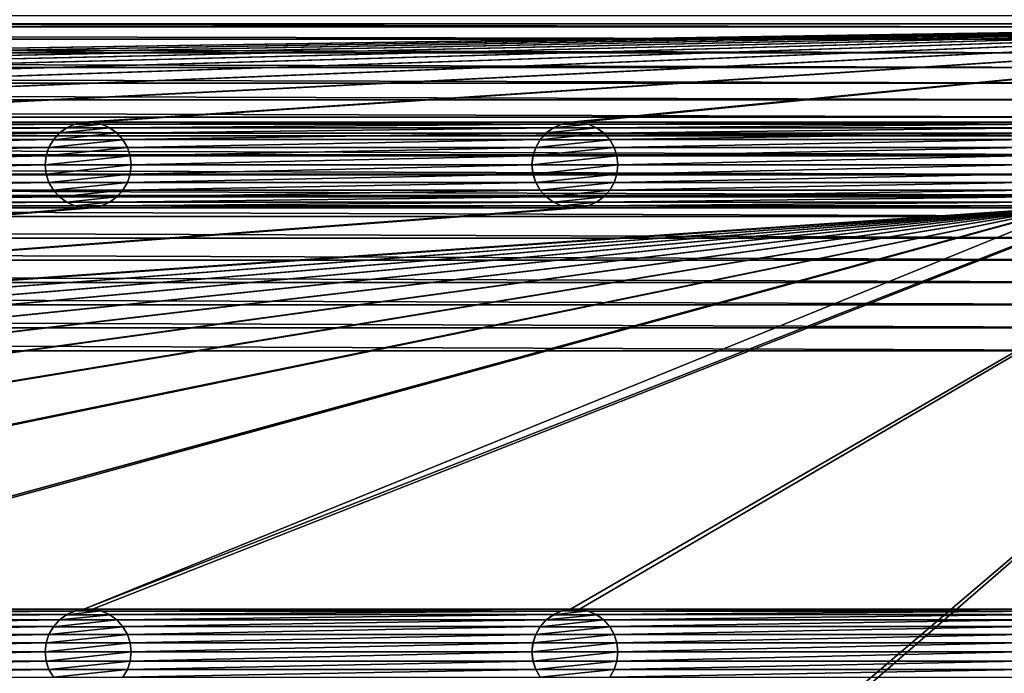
# Model space of a CAD drawing. Header units: metres. Extents: x -200 to 200, y -200 to 200.
# Tile 86 of 88: x 109 to 166, y 140 to 178. Entities that reach past the tile are written whole.
import ezdxf

# ---------------------------------------------------------------- set-up
doc = ezdxf.new("R2010")
doc.units = ezdxf.units.M
doc.layers.add('solid_P34200', color=7, linetype='CONTINUOUS')

msp = doc.modelspace()

# ---------------------------------------------------------------- linework, layer by layer
at = {"layer": 'solid_P34200'}
for points in [[(199.836639, 180.666519, 5), (-199.836639, 180.666519, 5), (-200, 178, 5)], [(200, 178, 5), (199.836639, 180.666519, 5), (-200, 178, 5)], [(-170.379456, 177.826935), (-169.220428, 178.481461), (170.379456, 177.826935)], [(-169.220428, 178.481461), (169.220428, 178.481461), (170.379456, 177.826935)], [(-170.058914, 172.285706, 5), (200, 178, 5), (-200, 178, 5)], [(-171.499695, 177.102936), (-170.379456, 177.826935), (171.499695, 177.102936)], [(-170.379456, 177.826935), (170.379456, 177.826935), (171.499695, 177.102936)], [(-170.058914, 172.285706, 5), (-169.541077, 172.285706, 5), (200, 178, 5)], [(-141.758926, 172.285706, 5), (200, 178, 5), (-169.541077, 172.285706, 5)], [(-141.758926, 172.285706, 5), (-141.241074, 172.285706, 5), (200, 178, 5)], [(-113.458923, 172.285706, 5), (200, 178, 5), (-141.241074, 172.285706, 5)], [(-113.458923, 172.285706, 5), (-112.941078, 172.285706, 5), (200, 178, 5)], [(-85.15892, 172.285706, 5), (200, 178, 5), (-112.941078, 172.285706, 5)], [(-85.15892, 172.285706, 5), (-84.641083, 172.285706, 5), (200, 178, 5)], [(-56.858921, 172.285706, 5), (200, 178, 5), (-84.641083, 172.285706, 5)], [(-56.858921, 172.285706, 5), (-56.34108, 172.285706, 5), (200, 178, 5)], [(-28.55892, 172.285706, 5), (200, 178, 5), (-56.34108, 172.285706, 5)], [(-28.55892, 172.285706, 5), (-28.04108, 172.285706, 5), (200, 178, 5)], [(-0.25892, 172.285706, 5), (200, 178, 5), (-28.04108, 172.285706, 5)], [(-0.25892, 172.285706, 5), (0.25892, 172.285706, 5), (200, 178, 5)], [(28.04108, 172.285706, 5), (200, 178, 5), (0.25892, 172.285706, 5)], [(28.04108, 172.285706, 5), (28.55892, 172.285706, 5), (200, 178, 5)], [(28.55892, 172.285706, 5), (56.34108, 172.285706, 5), (200, 178, 5)], [(56.34108, 172.285706, 5), (56.858921, 172.285706, 5), (200, 178, 5)], [(56.858921, 172.285706, 5), (84.641083, 172.285706, 5), (200, 178, 5)], [(84.641083, 172.285706, 5), (85.15892, 172.285706, 5), (200, 178, 5)], [(85.15892, 172.285706, 5), (112.941078, 172.285706, 5), (200, 178, 5)], [(112.941078, 143.985718, 5), (200, 178, 5), (170.574692, 167.423645, 5)], [(112.941078, 172.285706, 5), (113.458923, 172.285706, 5), (200, 178, 5)], [(112.941078, 143.985718, 5), (113.458923, 143.985718, 5), (200, 178, 5)], [(113.458923, 172.285706, 5), (141.241074, 172.285706, 5), (200, 178, 5)], [(113.458923, 143.985718, 5), (141.241074, 143.985718, 5), (200, 178, 5)], [(141.241074, 172.285706, 5), (141.758926, 172.285706, 5), (200, 178, 5)], [(141.241074, 143.985718, 5), (141.758926, 143.985718, 5), (200, 178, 5)], [(141.758926, 172.285706, 5), (169.541077, 172.285706, 5), (200, 178, 5)], [(141.758926, 143.985718, 5), (169.541077, 143.985718, 5), (200, 178, 5)], [(-172.568909, 176.317139), (-171.499695, 177.102936), (172.568909, 176.317139)], [(-171.499695, 177.102936), (171.499695, 177.102936), (172.568909, 176.317139)], [(-173.585297, 175.469376), (-172.568909, 176.317139), (173.585297, 175.469376)], [(-172.568909, 176.317139), (172.568909, 176.317139), (173.585297, 175.469376)], [(-174.555435, 174.555435), (-173.585297, 175.469376), (174.555435, 174.555435)], [(-173.585297, 175.469376), (173.585297, 175.469376), (174.555435, 174.555435)], [(-175.469376, 173.585297), (-174.555435, 174.555435), (175.469376, 173.585297)], [(-174.555435, 174.555435), (174.555435, 174.555435), (175.469376, 173.585297)], [(-176.317139, 172.568909), (-175.469376, 173.585297), (176.317139, 172.568909)], [(-175.469376, 173.585297), (175.469376, 173.585297), (176.317139, 172.568909)], [(-177.102936, 171.499695), (-176.317139, 172.568909), (177.102936, 171.499695)], [(-176.317139, 172.568909), (176.317139, 172.568909), (177.102936, 171.499695)], [(85.15892, 172.285706, 5), (85.67469, 172.176346, 5), (112.941078, 172.285706, 5)], [(85.67469, 172.176346, 5), (112.425308, 172.176346, 5), (112.941078, 172.285706, 5)], [(85.67469, 172.176346, 5), (86.14782, 171.965073, 5), (112.425308, 172.176346, 5)], [(86.14782, 171.965073, 5), (111.952179, 171.965073, 5), (112.425308, 172.176346, 5)], [(86.14782, 171.965073, 5), (86.574226, 171.656204, 5), (111.952179, 171.965073, 5)], [(86.574226, 171.656204, 5), (111.525772, 171.656204, 5), (111.952179, 171.965073, 5)], [(111.948463, 171.962051, 7.5), (111.952179, 171.965073, 5), (111.525772, 171.656204, 5)], [(111.529884, 171.659637, 7.5), (111.948463, 171.962051, 7.5), (111.525772, 171.656204, 5)], [(111.529884, 171.659637, 7.5), (114.870117, 171.659637, 7.5), (114.45153, 171.962051, 7.5)], [(111.529884, 171.659637, 7.5), (114.45153, 171.962051, 7.5), (111.948463, 171.962051, 7.5)], [(111.948463, 171.962051, 7.5), (112.431221, 172.177856, 7.5), (111.952179, 171.965073, 5)], [(111.948463, 171.962051, 7.5), (114.45153, 171.962051, 7.5), (113.968781, 172.177856, 7.5)], [(111.948463, 171.962051, 7.5), (113.968781, 172.177856, 7.5), (112.431221, 172.177856, 7.5)], [(112.431221, 172.177856, 7.5), (112.425308, 172.176346, 5), (111.952179, 171.965073, 5)], [(112.935364, 172.284515, 7.5), (112.941078, 172.285706, 5), (112.425308, 172.176346, 5)], [(112.431221, 172.177856, 7.5), (112.935364, 172.284515, 7.5), (112.425308, 172.176346, 5)], [(112.431221, 172.177856, 7.5), (113.968781, 172.177856, 7.5), (113.464638, 172.284515, 7.5)], [(112.431221, 172.177856, 7.5), (113.464638, 172.284515, 7.5), (112.935364, 172.284515, 7.5)], [(112.935364, 172.284515, 7.5), (113.464638, 172.284515, 7.5), (112.941078, 172.285706, 5)], [(113.464638, 172.284515, 7.5), (113.458923, 172.285706, 5), (112.941078, 172.285706, 5)], [(113.458923, 172.285706, 5), (113.974686, 172.176346, 5), (141.241074, 172.285706, 5)], [(113.968781, 172.177856, 7.5), (113.974686, 172.176346, 5), (113.458923, 172.285706, 5)], [(113.464638, 172.284515, 7.5), (113.968781, 172.177856, 7.5), (113.458923, 172.285706, 5)], [(113.968781, 172.177856, 7.5), (114.45153, 171.962051, 7.5), (113.974686, 172.176346, 5)], [(113.974686, 172.176346, 5), (140.725311, 172.176346, 5), (141.241074, 172.285706, 5)], [(113.974686, 172.176346, 5), (114.447815, 171.965073, 5), (140.725311, 172.176346, 5)], [(114.45153, 171.962051, 7.5), (114.447815, 171.965073, 5), (113.974686, 172.176346, 5)], [(114.447815, 171.965073, 5), (140.252182, 171.965073, 5), (140.725311, 172.176346, 5)], [(114.447815, 171.965073, 5), (114.874222, 171.656204, 5), (140.252182, 171.965073, 5)], [(114.870117, 171.659637, 7.5), (114.874222, 171.656204, 5), (114.447815, 171.965073, 5)], [(114.45153, 171.962051, 7.5), (114.870117, 171.659637, 7.5), (114.447815, 171.965073, 5)], [(114.874222, 171.656204, 5), (139.825775, 171.656204, 5), (140.252182, 171.965073, 5)], [(140.248474, 171.962051, 7.5), (140.252182, 171.965073, 5), (139.825775, 171.656204, 5)], [(139.82988, 171.659637, 7.5), (140.248474, 171.962051, 7.5), (139.825775, 171.656204, 5)], [(139.82988, 171.659637, 7.5), (143.17012, 171.659637, 7.5), (142.751526, 171.962051, 7.5)], [(139.82988, 171.659637, 7.5), (142.751526, 171.962051, 7.5), (140.248474, 171.962051, 7.5)], [(140.248474, 171.962051, 7.5), (140.731216, 172.177856, 7.5), (140.252182, 171.965073, 5)], [(140.248474, 171.962051, 7.5), (142.751526, 171.962051, 7.5), (142.268784, 172.177856, 7.5)], [(140.248474, 171.962051, 7.5), (142.268784, 172.177856, 7.5), (140.731216, 172.177856, 7.5)], [(140.731216, 172.177856, 7.5), (140.725311, 172.176346, 5), (140.252182, 171.965073, 5)], [(141.235367, 172.284515, 7.5), (141.241074, 172.285706, 5), (140.725311, 172.176346, 5)], [(140.731216, 172.177856, 7.5), (141.235367, 172.284515, 7.5), (140.725311, 172.176346, 5)], [(140.731216, 172.177856, 7.5), (142.268784, 172.177856, 7.5), (141.764633, 172.284515, 7.5)], [(140.731216, 172.177856, 7.5), (141.764633, 172.284515, 7.5), (141.235367, 172.284515, 7.5)], [(141.235367, 172.284515, 7.5), (141.764633, 172.284515, 7.5), (141.241074, 172.285706, 5)], [(141.764633, 172.284515, 7.5), (141.758926, 172.285706, 5), (141.241074, 172.285706, 5)], [(141.758926, 172.285706, 5), (142.274689, 172.176346, 5), (169.541077, 172.285706, 5)], [(142.268784, 172.177856, 7.5), (142.274689, 172.176346, 5), (141.758926, 172.285706, 5)], [(141.764633, 172.284515, 7.5), (142.268784, 172.177856, 7.5), (141.758926, 172.285706, 5)], [(142.268784, 172.177856, 7.5), (142.751526, 171.962051, 7.5), (142.274689, 172.176346, 5)], [(142.274689, 172.176346, 5), (169.025314, 172.176346, 5), (169.541077, 172.285706, 5)], [(142.274689, 172.176346, 5), (142.747818, 171.965073, 5), (169.025314, 172.176346, 5)], [(142.751526, 171.962051, 7.5), (142.747818, 171.965073, 5), (142.274689, 172.176346, 5)], [(142.747818, 171.965073, 5), (168.552185, 171.965073, 5), (169.025314, 172.176346, 5)], [(142.747818, 171.965073, 5), (143.174225, 171.656204, 5), (168.552185, 171.965073, 5)], [(143.17012, 171.659637, 7.5), (143.174225, 171.656204, 5), (142.747818, 171.965073, 5)], [(142.751526, 171.962051, 7.5), (143.17012, 171.659637, 7.5), (142.747818, 171.965073, 5)], [(143.174225, 171.656204, 5), (168.125778, 171.656204, 5), (168.552185, 171.965073, 5)], [(-177.826935, 170.379456), (-177.102936, 171.499695), (177.826935, 170.379456)], [(-177.102936, 171.499695), (177.102936, 171.499695), (177.826935, 170.379456)], [(86.574226, 171.656204, 5), (86.920792, 171.269714, 5), (111.525772, 171.656204, 5)], [(86.920792, 171.269714, 5), (111.179207, 171.269714, 5), (111.525772, 171.656204, 5)], [(86.920792, 171.269714, 5), (87.184341, 170.815567, 5), (111.179207, 171.269714, 5)], [(87.184341, 170.815567, 5), (110.915665, 170.815567, 5), (111.179207, 171.269714, 5)], [(111.178116, 171.266708, 7.5), (111.179207, 171.269714, 5), (110.915665, 170.815567, 5)], [(110.917191, 170.819077, 7.5), (111.178116, 171.266708, 7.5), (110.915665, 170.815567, 5)], [(110.917191, 170.819077, 7.5), (115.482803, 170.819077, 7.5), (115.221886, 171.266708, 7.5)], [(110.917191, 170.819077, 7.5), (115.221886, 171.266708, 7.5), (111.178116, 171.266708, 7.5)], [(111.178116, 171.266708, 7.5), (111.529884, 171.659637, 7.5), (111.179207, 171.269714, 5)], [(111.178116, 171.266708, 7.5), (115.221886, 171.266708, 7.5), (114.870117, 171.659637, 7.5)], [(111.178116, 171.266708, 7.5), (114.870117, 171.659637, 7.5), (111.529884, 171.659637, 7.5)], [(111.529884, 171.659637, 7.5), (111.525772, 171.656204, 5), (111.179207, 171.269714, 5)], [(114.870117, 171.659637, 7.5), (115.221886, 171.266708, 7.5), (114.874222, 171.656204, 5)], [(114.874222, 171.656204, 5), (115.220795, 171.269714, 5), (139.825775, 171.656204, 5)], [(115.221886, 171.266708, 7.5), (115.220795, 171.269714, 5), (114.874222, 171.656204, 5)], [(115.220795, 171.269714, 5), (139.479202, 171.269714, 5), (139.825775, 171.656204, 5)], [(115.220795, 171.269714, 5), (115.484337, 170.815567, 5), (139.479202, 171.269714, 5)], [(115.482803, 170.819077, 7.5), (115.484337, 170.815567, 5), (115.220795, 171.269714, 5)], [(115.221886, 171.266708, 7.5), (115.482803, 170.819077, 7.5), (115.220795, 171.269714, 5)], [(115.484337, 170.815567, 5), (139.215668, 170.815567, 5), (139.479202, 171.269714, 5)], [(139.478119, 171.266708, 7.5), (139.479202, 171.269714, 5), (139.215668, 170.815567, 5)], [(139.217194, 170.819077, 7.5), (139.478119, 171.266708, 7.5), (139.215668, 170.815567, 5)], [(139.217194, 170.819077, 7.5), (143.782806, 170.819077, 7.5), (143.521881, 171.266708, 7.5)], [(139.217194, 170.819077, 7.5), (143.521881, 171.266708, 7.5), (139.478119, 171.266708, 7.5)], [(139.478119, 171.266708, 7.5), (139.82988, 171.659637, 7.5), (139.479202, 171.269714, 5)], [(139.478119, 171.266708, 7.5), (143.521881, 171.266708, 7.5), (143.17012, 171.659637, 7.5)], [(139.478119, 171.266708, 7.5), (143.17012, 171.659637, 7.5), (139.82988, 171.659637, 7.5)], [(139.82988, 171.659637, 7.5), (139.825775, 171.656204, 5), (139.479202, 171.269714, 5)], [(143.17012, 171.659637, 7.5), (143.521881, 171.266708, 7.5), (143.174225, 171.656204, 5)], [(143.174225, 171.656204, 5), (143.520798, 171.269714, 5), (168.125778, 171.656204, 5)], [(143.521881, 171.266708, 7.5), (143.520798, 171.269714, 5), (143.174225, 171.656204, 5)], [(143.520798, 171.269714, 5), (167.779205, 171.269714, 5), (168.125778, 171.656204, 5)], [(143.520798, 171.269714, 5), (143.784332, 170.815567, 5), (167.779205, 171.269714, 5)], [(143.782806, 170.819077, 7.5), (143.784332, 170.815567, 5), (143.520798, 171.269714, 5)], [(143.521881, 171.266708, 7.5), (143.782806, 170.819077, 7.5), (143.520798, 171.269714, 5)], [(143.784332, 170.815567, 5), (167.515656, 170.815567, 5), (167.779205, 171.269714, 5)], [(87.184341, 170.815567, 5), (87.342262, 170.328369, 5), (110.915665, 170.815567, 5)], [(87.342262, 170.328369, 5), (110.757736, 170.328369, 5), (110.915665, 170.815567, 5)], [(110.917191, 170.819077, 7.5), (110.915665, 170.815567, 5), (110.757736, 170.328369, 5)], [(110.760017, 170.332932, 7.5), (110.917191, 170.819077, 7.5), (110.757736, 170.328369, 5)], [(110.760017, 170.332932, 7.5), (115.639984, 170.332932, 7.5), (115.482803, 170.819077, 7.5)], [(110.760017, 170.332932, 7.5), (115.482803, 170.819077, 7.5), (110.917191, 170.819077, 7.5)], [(115.482803, 170.819077, 7.5), (115.639984, 170.332932, 7.5), (115.484337, 170.815567, 5)], [(115.484337, 170.815567, 5), (115.642265, 170.328369, 5), (139.215668, 170.815567, 5)], [(115.639984, 170.332932, 7.5), (115.642265, 170.328369, 5), (115.484337, 170.815567, 5)], [(115.642265, 170.328369, 5), (139.057739, 170.328369, 5), (139.215668, 170.815567, 5)], [(139.217194, 170.819077, 7.5), (139.215668, 170.815567, 5), (139.057739, 170.328369, 5)], [(139.060013, 170.332932, 7.5), (139.217194, 170.819077, 7.5), (139.057739, 170.328369, 5)], [(139.060013, 170.332932, 7.5), (143.939987, 170.332932, 7.5), (143.782806, 170.819077, 7.5)], [(139.060013, 170.332932, 7.5), (143.782806, 170.819077, 7.5), (139.217194, 170.819077, 7.5)], [(143.782806, 170.819077, 7.5), (143.939987, 170.332932, 7.5), (143.784332, 170.815567, 5)], [(143.784332, 170.815567, 5), (143.942261, 170.328369, 5), (167.515656, 170.815567, 5)], [(143.939987, 170.332932, 7.5), (143.942261, 170.328369, 5), (143.784332, 170.815567, 5)], [(143.942261, 170.328369, 5), (167.357742, 170.328369, 5), (167.515656, 170.815567, 5)], [(-178.481461, 169.220428), (-177.826935, 170.379456), (178.481461, 169.220428)], [(-177.826935, 170.379456), (177.826935, 170.379456), (178.481461, 169.220428)], [(87.342262, 170.328369, 5), (87.400002, 169.800003, 5), (110.757736, 170.328369, 5)], [(87.400002, 169.800003, 5), (110.699997, 169.800003, 5), (110.757736, 170.328369, 5)], [(110.760017, 170.332932, 7.5), (110.757736, 170.328369, 5), (110.699997, 169.800003, 5)], [(110.699997, 169.800003, 7.5), (110.760017, 170.332932, 7.5), (110.699997, 169.800003, 5)], [(110.699997, 169.800003, 7.5), (115.699997, 169.800003, 7.5), (115.639984, 170.332932, 7.5)], [(110.699997, 169.800003, 7.5), (115.639984, 170.332932, 7.5), (110.760017, 170.332932, 7.5)], [(115.639984, 170.332932, 7.5), (115.699997, 169.800003, 7.5), (115.642265, 170.328369, 5)], [(115.642265, 170.328369, 5), (115.699997, 169.800003, 5), (139.057739, 170.328369, 5)], [(115.699997, 169.800003, 7.5), (115.699997, 169.800003, 5), (115.642265, 170.328369, 5)], [(115.699997, 169.800003, 5), (139, 169.800003, 5), (139.057739, 170.328369, 5)], [(139.060013, 170.332932, 7.5), (139.057739, 170.328369, 5), (139, 169.800003, 5)], [(139, 169.800003, 7.5), (139.060013, 170.332932, 7.5), (139, 169.800003, 5)], [(139, 169.800003, 7.5), (144, 169.800003, 7.5), (143.939987, 170.332932, 7.5)], [(139, 169.800003, 7.5), (143.939987, 170.332932, 7.5), (139.060013, 170.332932, 7.5)], [(143.939987, 170.332932, 7.5), (144, 169.800003, 7.5), (143.942261, 170.328369, 5)], [(143.942261, 170.328369, 5), (144, 169.800003, 5), (167.357742, 170.328369, 5)], [(144, 169.800003, 7.5), (144, 169.800003, 5), (143.942261, 170.328369, 5)], [(144, 169.800003, 5), (167.300003, 169.800003, 5), (167.357742, 170.328369, 5)], [(87.342262, 169.271637, 5), (110.757736, 169.271637, 5), (110.699997, 169.800003, 5)], [(87.400002, 169.800003, 5), (87.342262, 169.271637, 5), (110.699997, 169.800003, 5)], [(110.699997, 169.800003, 7.5), (110.699997, 169.800003, 5), (110.757736, 169.271637, 5)], [(110.760017, 169.267059, 7.5), (110.699997, 169.800003, 7.5), (110.757736, 169.271637, 5)], [(110.760017, 169.267059, 7.5), (115.699997, 169.800003, 7.5), (110.699997, 169.800003, 7.5)], [(115.639984, 169.267059, 7.5), (115.699997, 169.800003, 7.5), (110.760017, 169.267059, 7.5)], [(115.639984, 169.267059, 7.5), (115.642265, 169.271637, 5), (115.699997, 169.800003, 5)], [(115.639984, 169.267059, 7.5), (115.699997, 169.800003, 5), (115.699997, 169.800003, 7.5)], [(115.642265, 169.271637, 5), (139.057739, 169.271637, 5), (139, 169.800003, 5)], [(115.699997, 169.800003, 5), (115.642265, 169.271637, 5), (139, 169.800003, 5)], [(139, 169.800003, 7.5), (139, 169.800003, 5), (139.057739, 169.271637, 5)], [(139.060013, 169.267059, 7.5), (139, 169.800003, 7.5), (139.057739, 169.271637, 5)], [(139.060013, 169.267059, 7.5), (144, 169.800003, 7.5), (139, 169.800003, 7.5)], [(143.939987, 169.267059, 7.5), (144, 169.800003, 7.5), (139.060013, 169.267059, 7.5)], [(143.939987, 169.267059, 7.5), (143.942261, 169.271637, 5), (144, 169.800003, 5)], [(143.939987, 169.267059, 7.5), (144, 169.800003, 5), (144, 169.800003, 7.5)], [(143.942261, 169.271637, 5), (167.357742, 169.271637, 5), (167.300003, 169.800003, 5)], [(144, 169.800003, 5), (143.942261, 169.271637, 5), (167.300003, 169.800003, 5)], [(-179.060257, 168.031967), (-178.481461, 169.220428), (179.060257, 168.031967)], [(-178.481461, 169.220428), (178.481461, 169.220428), (179.060257, 168.031967)], [(87.184341, 168.784439, 5), (110.915665, 168.784439, 5), (110.757736, 169.271637, 5)], [(87.342262, 169.271637, 5), (87.184341, 168.784439, 5), (110.757736, 169.271637, 5)], [(110.760017, 169.267059, 7.5), (110.757736, 169.271637, 5), (110.915665, 168.784439, 5)], [(110.917191, 168.780914, 7.5), (110.760017, 169.267059, 7.5), (110.915665, 168.784439, 5)], [(115.639984, 169.267059, 7.5), (110.760017, 169.267059, 7.5), (110.917191, 168.780914, 7.5)], [(115.639984, 169.267059, 7.5), (110.917191, 168.780914, 7.5), (115.482803, 168.780914, 7.5)], [(115.482803, 168.780914, 7.5), (115.484337, 168.784439, 5), (115.642265, 169.271637, 5)], [(115.639984, 169.267059, 7.5), (115.482803, 168.780914, 7.5), (115.642265, 169.271637, 5)], [(115.484337, 168.784439, 5), (139.215668, 168.784439, 5), (139.057739, 169.271637, 5)], [(115.642265, 169.271637, 5), (115.484337, 168.784439, 5), (139.057739, 169.271637, 5)], [(139.060013, 169.267059, 7.5), (139.057739, 169.271637, 5), (139.215668, 168.784439, 5)], [(139.217194, 168.780914, 7.5), (139.060013, 169.267059, 7.5), (139.215668, 168.784439, 5)], [(143.939987, 169.267059, 7.5), (139.060013, 169.267059, 7.5), (139.217194, 168.780914, 7.5)], [(143.939987, 169.267059, 7.5), (139.217194, 168.780914, 7.5), (143.782806, 168.780914, 7.5)], [(143.782806, 168.780914, 7.5), (143.784332, 168.784439, 5), (143.942261, 169.271637, 5)], [(143.939987, 169.267059, 7.5), (143.782806, 168.780914, 7.5), (143.942261, 169.271637, 5)], [(143.784332, 168.784439, 5), (167.515656, 168.784439, 5), (167.357742, 169.271637, 5)], [(143.942261, 169.271637, 5), (143.784332, 168.784439, 5), (167.357742, 169.271637, 5)], [(86.574226, 167.943787, 5), (111.525772, 167.943787, 5), (111.179207, 168.330292, 5)], [(86.920792, 168.330292, 5), (86.574226, 167.943787, 5), (111.179207, 168.330292, 5)], [(86.920792, 168.330292, 5), (111.179207, 168.330292, 5), (110.915665, 168.784439, 5)], [(87.184341, 168.784439, 5), (86.920792, 168.330292, 5), (110.915665, 168.784439, 5)], [(110.917191, 168.780914, 7.5), (110.915665, 168.784439, 5), (111.179207, 168.330292, 5)], [(111.178116, 168.333298, 7.5), (110.917191, 168.780914, 7.5), (111.179207, 168.330292, 5)], [(115.482803, 168.780914, 7.5), (110.917191, 168.780914, 7.5), (111.178116, 168.333298, 7.5)], [(115.482803, 168.780914, 7.5), (111.178116, 168.333298, 7.5), (115.221886, 168.333298, 7.5)], [(111.178116, 168.333298, 7.5), (111.179207, 168.330292, 5), (111.525772, 167.943787, 5)], [(111.529884, 167.940369, 7.5), (111.178116, 168.333298, 7.5), (111.525772, 167.943787, 5)], [(115.221886, 168.333298, 7.5), (111.178116, 168.333298, 7.5), (111.529884, 167.940369, 7.5)], [(115.221886, 168.333298, 7.5), (111.529884, 167.940369, 7.5), (114.870117, 167.940369, 7.5)], [(115.221886, 168.333298, 7.5), (114.870117, 167.940369, 7.5), (115.220795, 168.330292, 5)], [(114.870117, 167.940369, 7.5), (114.874222, 167.943787, 5), (115.220795, 168.330292, 5)], [(114.874222, 167.943787, 5), (139.825775, 167.943787, 5), (139.479202, 168.330292, 5)], [(115.220795, 168.330292, 5), (114.874222, 167.943787, 5), (139.479202, 168.330292, 5)], [(115.220795, 168.330292, 5), (139.479202, 168.330292, 5), (139.215668, 168.784439, 5)], [(115.484337, 168.784439, 5), (115.220795, 168.330292, 5), (139.215668, 168.784439, 5)], [(115.221886, 168.333298, 7.5), (115.220795, 168.330292, 5), (115.484337, 168.784439, 5)], [(115.482803, 168.780914, 7.5), (115.221886, 168.333298, 7.5), (115.484337, 168.784439, 5)], [(139.217194, 168.780914, 7.5), (139.215668, 168.784439, 5), (139.479202, 168.330292, 5)], [(139.478119, 168.333298, 7.5), (139.217194, 168.780914, 7.5), (139.479202, 168.330292, 5)], [(143.782806, 168.780914, 7.5), (139.217194, 168.780914, 7.5), (139.478119, 168.333298, 7.5)], [(143.782806, 168.780914, 7.5), (139.478119, 168.333298, 7.5), (143.521881, 168.333298, 7.5)], [(139.478119, 168.333298, 7.5), (139.479202, 168.330292, 5), (139.825775, 167.943787, 5)], [(139.82988, 167.940369, 7.5), (139.478119, 168.333298, 7.5), (139.825775, 167.943787, 5)], [(143.521881, 168.333298, 7.5), (139.478119, 168.333298, 7.5), (139.82988, 167.940369, 7.5)], [(143.521881, 168.333298, 7.5), (139.82988, 167.940369, 7.5), (143.17012, 167.940369, 7.5)], [(143.521881, 168.333298, 7.5), (143.17012, 167.940369, 7.5), (143.520798, 168.330292, 5)], [(143.17012, 167.940369, 7.5), (143.174225, 167.943787, 5), (143.520798, 168.330292, 5)], [(143.174225, 167.943787, 5), (168.125778, 167.943787, 5), (167.779205, 168.330292, 5)], [(143.520798, 168.330292, 5), (143.174225, 167.943787, 5), (167.779205, 168.330292, 5)], [(143.520798, 168.330292, 5), (167.779205, 168.330292, 5), (167.515656, 168.784439, 5)], [(143.784332, 168.784439, 5), (143.520798, 168.330292, 5), (167.515656, 168.784439, 5)], [(143.521881, 168.333298, 7.5), (143.520798, 168.330292, 5), (143.784332, 168.784439, 5)], [(143.782806, 168.780914, 7.5), (143.521881, 168.333298, 7.5), (143.784332, 168.784439, 5)], [(-179.568466, 166.803024), (-179.060257, 168.031967), (179.568466, 166.803024)], [(-179.060257, 168.031967), (179.060257, 168.031967), (179.568466, 166.803024)], [(86.14782, 167.634933, 5), (111.952179, 167.634933, 5), (111.525772, 167.943787, 5)], [(86.574226, 167.943787, 5), (86.14782, 167.634933, 5), (111.525772, 167.943787, 5)], [(111.529884, 167.940369, 7.5), (111.525772, 167.943787, 5), (111.952179, 167.634933, 5)], [(111.948463, 167.637955, 7.5), (111.529884, 167.940369, 7.5), (111.952179, 167.634933, 5)], [(114.870117, 167.940369, 7.5), (111.529884, 167.940369, 7.5), (111.948463, 167.637955, 7.5)], [(114.870117, 167.940369, 7.5), (111.948463, 167.637955, 7.5), (114.45153, 167.637955, 7.5)], [(114.447815, 167.634933, 5), (140.252182, 167.634933, 5), (139.825775, 167.943787, 5)], [(114.874222, 167.943787, 5), (114.447815, 167.634933, 5), (139.825775, 167.943787, 5)], [(114.45153, 167.637955, 7.5), (114.447815, 167.634933, 5), (114.874222, 167.943787, 5)], [(114.870117, 167.940369, 7.5), (114.45153, 167.637955, 7.5), (114.874222, 167.943787, 5)], [(139.82988, 167.940369, 7.5), (139.825775, 167.943787, 5), (140.252182, 167.634933, 5)], [(140.248474, 167.637955, 7.5), (139.82988, 167.940369, 7.5), (140.252182, 167.634933, 5)], [(143.17012, 167.940369, 7.5), (139.82988, 167.940369, 7.5), (140.248474, 167.637955, 7.5)], [(143.17012, 167.940369, 7.5), (140.248474, 167.637955, 7.5), (142.751526, 167.637955, 7.5)], [(142.747818, 167.634933, 5), (168.552185, 167.634933, 5), (168.125778, 167.943787, 5)], [(143.174225, 167.943787, 5), (142.747818, 167.634933, 5), (168.125778, 167.943787, 5)], [(142.751526, 167.637955, 7.5), (142.747818, 167.634933, 5), (143.174225, 167.943787, 5)], [(143.17012, 167.940369, 7.5), (142.751526, 167.637955, 7.5), (143.174225, 167.943787, 5)], [(170.058914, 167.314285, 5), (-170.058914, 143.985718, 5), (-169.541077, 143.985718, 5)], [(170.058914, 167.314285, 5), (169.541077, 167.314285, 5), (-170.058914, 143.985718, 5)], [(141.758926, 167.314285, 5), (-170.058914, 143.985718, 5), (169.541077, 167.314285, 5)], [(141.758926, 167.314285, 5), (141.241074, 167.314285, 5), (-170.058914, 143.985718, 5)], [(113.458923, 167.314285, 5), (-170.058914, 143.985718, 5), (141.241074, 167.314285, 5)], [(113.458923, 167.314285, 5), (112.941078, 167.314285, 5), (-170.058914, 143.985718, 5)], [(85.15892, 167.314285, 5), (-170.058914, 143.985718, 5), (112.941078, 167.314285, 5)], [(170.058914, 167.314285, 5), (-169.541077, 143.985718, 5), (-141.758926, 143.985718, 5)], [(170.058914, 167.314285, 5), (-141.758926, 143.985718, 5), (-141.241074, 143.985718, 5)], [(170.058914, 167.314285, 5), (-141.241074, 143.985718, 5), (-113.458923, 143.985718, 5)], [(170.058914, 167.314285, 5), (-113.458923, 143.985718, 5), (-112.941078, 143.985718, 5)], [(170.058914, 167.314285, 5), (-112.941078, 143.985718, 5), (-85.15892, 143.985718, 5)], [(170.058914, 167.314285, 5), (-85.15892, 143.985718, 5), (-84.641083, 143.985718, 5)], [(170.058914, 167.314285, 5), (-84.641083, 143.985718, 5), (-56.858921, 143.985718, 5)], [(170.058914, 167.314285, 5), (-56.858921, 143.985718, 5), (-56.34108, 143.985718, 5)], [(170.058914, 167.314285, 5), (-56.34108, 143.985718, 5), (-28.55892, 143.985718, 5)], [(170.058914, 167.314285, 5), (-28.55892, 143.985718, 5), (-28.04108, 143.985718, 5)], [(170.058914, 167.314285, 5), (-28.04108, 143.985718, 5), (-0.25892, 143.985718, 5)], [(170.058914, 167.314285, 5), (-0.25892, 143.985718, 5), (0.25892, 143.985718, 5)], [(28.04108, 143.985718, 5), (170.058914, 167.314285, 5), (0.25892, 143.985718, 5)], [(28.04108, 143.985718, 5), (28.55892, 143.985718, 5), (170.058914, 167.314285, 5)], [(28.55892, 143.985718, 5), (56.34108, 143.985718, 5), (170.058914, 167.314285, 5)], [(56.34108, 143.985718, 5), (56.858921, 143.985718, 5), (170.058914, 167.314285, 5)], [(56.858921, 143.985718, 5), (84.641083, 143.985718, 5), (170.058914, 167.314285, 5)], [(84.641083, 143.985718, 5), (170.574692, 167.423645, 5), (170.058914, 167.314285, 5)], [(84.641083, 143.985718, 5), (85.15892, 143.985718, 5), (170.574692, 167.423645, 5)], [(85.15892, 143.985718, 5), (112.941078, 143.985718, 5), (170.574692, 167.423645, 5)], [(85.15892, 167.314285, 5), (112.941078, 167.314285, 5), (112.425308, 167.423645, 5)], [(85.67469, 167.423645, 5), (85.15892, 167.314285, 5), (112.425308, 167.423645, 5)], [(85.67469, 167.423645, 5), (112.425308, 167.423645, 5), (111.952179, 167.634933, 5)], [(86.14782, 167.634933, 5), (85.67469, 167.423645, 5), (111.952179, 167.634933, 5)], [(111.948463, 167.637955, 7.5), (111.952179, 167.634933, 5), (112.425308, 167.423645, 5)], [(112.431221, 167.422134, 7.5), (111.948463, 167.637955, 7.5), (112.425308, 167.423645, 5)], [(114.45153, 167.637955, 7.5), (111.948463, 167.637955, 7.5), (112.431221, 167.422134, 7.5)], [(112.431221, 167.422134, 7.5), (112.425308, 167.423645, 5), (112.941078, 167.314285, 5)], [(114.45153, 167.637955, 7.5), (112.431221, 167.422134, 7.5), (113.968781, 167.422134, 7.5)], [(112.935364, 167.315475, 7.5), (112.431221, 167.422134, 7.5), (112.941078, 167.314285, 5)], [(113.968781, 167.422134, 7.5), (112.431221, 167.422134, 7.5), (112.935364, 167.315475, 7.5)], [(113.968781, 167.422134, 7.5), (112.935364, 167.315475, 7.5), (113.464638, 167.315475, 7.5)], [(112.935364, 167.315475, 7.5), (112.941078, 167.314285, 5), (113.458923, 167.314285, 5)], [(113.464638, 167.315475, 7.5), (112.935364, 167.315475, 7.5), (113.458923, 167.314285, 5)], [(113.458923, 167.314285, 5), (141.241074, 167.314285, 5), (140.725311, 167.423645, 5)], [(113.974686, 167.423645, 5), (113.458923, 167.314285, 5), (140.725311, 167.423645, 5)], [(113.464638, 167.315475, 7.5), (113.458923, 167.314285, 5), (113.974686, 167.423645, 5)], [(113.968781, 167.422134, 7.5), (113.464638, 167.315475, 7.5), (113.974686, 167.423645, 5)], [(114.45153, 167.637955, 7.5), (113.968781, 167.422134, 7.5), (114.447815, 167.634933, 5)], [(113.968781, 167.422134, 7.5), (113.974686, 167.423645, 5), (114.447815, 167.634933, 5)], [(113.974686, 167.423645, 5), (140.725311, 167.423645, 5), (140.252182, 167.634933, 5)], [(114.447815, 167.634933, 5), (113.974686, 167.423645, 5), (140.252182, 167.634933, 5)], [(140.248474, 167.637955, 7.5), (140.252182, 167.634933, 5), (140.725311, 167.423645, 5)], [(140.731216, 167.422134, 7.5), (140.248474, 167.637955, 7.5), (140.725311, 167.423645, 5)], [(142.751526, 167.637955, 7.5), (140.248474, 167.637955, 7.5), (140.731216, 167.422134, 7.5)], [(140.731216, 167.422134, 7.5), (140.725311, 167.423645, 5), (141.241074, 167.314285, 5)], [(142.751526, 167.637955, 7.5), (140.731216, 167.422134, 7.5), (142.268784, 167.422134, 7.5)], [(141.235367, 167.315475, 7.5), (140.731216, 167.422134, 7.5), (141.241074, 167.314285, 5)], [(142.268784, 167.422134, 7.5), (140.731216, 167.422134, 7.5), (141.235367, 167.315475, 7.5)], [(142.268784, 167.422134, 7.5), (141.235367, 167.315475, 7.5), (141.764633, 167.315475, 7.5)], [(141.235367, 167.315475, 7.5), (141.241074, 167.314285, 5), (141.758926, 167.314285, 5)], [(141.764633, 167.315475, 7.5), (141.235367, 167.315475, 7.5), (141.758926, 167.314285, 5)], [(141.758926, 167.314285, 5), (169.541077, 167.314285, 5), (169.025314, 167.423645, 5)], [(142.274689, 167.423645, 5), (141.758926, 167.314285, 5), (169.025314, 167.423645, 5)], [(141.764633, 167.315475, 7.5), (141.758926, 167.314285, 5), (142.274689, 167.423645, 5)], [(142.268784, 167.422134, 7.5), (141.764633, 167.315475, 7.5), (142.274689, 167.423645, 5)], [(142.751526, 167.637955, 7.5), (142.268784, 167.422134, 7.5), (142.747818, 167.634933, 5)], [(142.268784, 167.422134, 7.5), (142.274689, 167.423645, 5), (142.747818, 167.634933, 5)], [(142.274689, 167.423645, 5), (169.025314, 167.423645, 5), (168.552185, 167.634933, 5)], [(142.747818, 167.634933, 5), (142.274689, 167.423645, 5), (168.552185, 167.634933, 5)], [(-180.003708, 165.541977), (-179.568466, 166.803024), (180.003708, 165.541977)], [(-179.568466, 166.803024), (179.568466, 166.803024), (180.003708, 165.541977)], [(-180.361206, 164.262497), (-180.003708, 165.541977), (180.361206, 164.262497)], [(-180.003708, 165.541977), (180.003708, 165.541977), (180.361206, 164.262497)], [(-180.638016, 162.973083), (-180.361206, 164.262497), (180.638016, 162.973083)], [(-180.361206, 164.262497), (180.361206, 164.262497), (180.638016, 162.973083)], [(-180.836639, 161.666519), (-180.638016, 162.973083), (180.836639, 161.666519)], [(-180.638016, 162.973083), (180.638016, 162.973083), (180.836639, 161.666519)], [(-180.957291, 160.342163), (-180.836639, 161.666519), (180.957291, 160.342163)], [(-180.836639, 161.666519), (180.836639, 161.666519), (180.957291, 160.342163)], [(-180.957291, 160.342163), (181, 159), (-181, 159)], [(-180.957291, 160.342163), (180.957291, 160.342163), (181, 159)], [(181, 159), (8.64688, 12.25524), (-181, 159)], [(181, 159), (10.240819, 10.959723), (8.64688, 12.25524)], [(181, 159), (181, -159), (10.240819, 10.959723)], [(85.15892, 143.985718, 5), (85.67469, 143.876358, 5), (112.941078, 143.985718, 5)], [(85.67469, 143.876358, 5), (112.425308, 143.876358, 5), (112.941078, 143.985718, 5)], [(85.67469, 143.876358, 5), (86.14782, 143.66507, 5), (112.425308, 143.876358, 5)], [(86.14782, 143.66507, 5), (111.952179, 143.66507, 5), (112.425308, 143.876358, 5)], [(111.948463, 143.662048, 7.5), (112.431221, 143.877869, 7.5), (111.952179, 143.66507, 5)], [(111.948463, 143.662048, 7.5), (114.45153, 143.662048, 7.5), (113.968781, 143.877869, 7.5)], [(111.948463, 143.662048, 7.5), (113.968781, 143.877869, 7.5), (112.431221, 143.877869, 7.5)], [(112.431221, 143.877869, 7.5), (112.425308, 143.876358, 5), (111.952179, 143.66507, 5)], [(112.935364, 143.984528, 7.5), (112.941078, 143.985718, 5), (112.425308, 143.876358, 5)], [(112.431221, 143.877869, 7.5), (112.935364, 143.984528, 7.5), (112.425308, 143.876358, 5)], [(112.431221, 143.877869, 7.5), (113.968781, 143.877869, 7.5), (113.464638, 143.984528, 7.5)], [(112.431221, 143.877869, 7.5), (113.464638, 143.984528, 7.5), (112.935364, 143.984528, 7.5)], [(112.935364, 143.984528, 7.5), (113.464638, 143.984528, 7.5), (112.941078, 143.985718, 5)], [(113.464638, 143.984528, 7.5), (113.458923, 143.985718, 5), (112.941078, 143.985718, 5)], [(113.458923, 143.985718, 5), (113.974686, 143.876358, 5), (141.241074, 143.985718, 5)], [(113.968781, 143.877869, 7.5), (113.974686, 143.876358, 5), (113.458923, 143.985718, 5)], [(113.464638, 143.984528, 7.5), (113.968781, 143.877869, 7.5), (113.458923, 143.985718, 5)], [(113.968781, 143.877869, 7.5), (114.45153, 143.662048, 7.5), (113.974686, 143.876358, 5)], [(113.974686, 143.876358, 5), (140.725311, 143.876358, 5), (141.241074, 143.985718, 5)], [(113.974686, 143.876358, 5), (114.447815, 143.66507, 5), (140.725311, 143.876358, 5)], [(114.45153, 143.662048, 7.5), (114.447815, 143.66507, 5), (113.974686, 143.876358, 5)], [(114.447815, 143.66507, 5), (140.252182, 143.66507, 5), (140.725311, 143.876358, 5)], [(140.248474, 143.662048, 7.5), (140.731216, 143.877869, 7.5), (140.252182, 143.66507, 5)], [(140.248474, 143.662048, 7.5), (142.751526, 143.662048, 7.5), (142.268784, 143.877869, 7.5)], [(140.248474, 143.662048, 7.5), (142.268784, 143.877869, 7.5), (140.731216, 143.877869, 7.5)], [(140.731216, 143.877869, 7.5), (140.725311, 143.876358, 5), (140.252182, 143.66507, 5)], [(141.235367, 143.984528, 7.5), (141.241074, 143.985718, 5), (140.725311, 143.876358, 5)], [(140.731216, 143.877869, 7.5), (141.235367, 143.984528, 7.5), (140.725311, 143.876358, 5)], [(140.731216, 143.877869, 7.5), (142.268784, 143.877869, 7.5), (141.764633, 143.984528, 7.5)], [(140.731216, 143.877869, 7.5), (141.764633, 143.984528, 7.5), (141.235367, 143.984528, 7.5)], [(141.235367, 143.984528, 7.5), (141.764633, 143.984528, 7.5), (141.241074, 143.985718, 5)], [(141.764633, 143.984528, 7.5), (141.758926, 143.985718, 5), (141.241074, 143.985718, 5)], [(141.758926, 143.985718, 5), (142.274689, 143.876358, 5), (169.541077, 143.985718, 5)], [(142.268784, 143.877869, 7.5), (142.274689, 143.876358, 5), (141.758926, 143.985718, 5)], [(141.764633, 143.984528, 7.5), (142.268784, 143.877869, 7.5), (141.758926, 143.985718, 5)], [(142.268784, 143.877869, 7.5), (142.751526, 143.662048, 7.5), (142.274689, 143.876358, 5)], [(142.274689, 143.876358, 5), (169.025314, 143.876358, 5), (169.541077, 143.985718, 5)], [(142.274689, 143.876358, 5), (142.747818, 143.66507, 5), (169.025314, 143.876358, 5)], [(142.751526, 143.662048, 7.5), (142.747818, 143.66507, 5), (142.274689, 143.876358, 5)], [(142.747818, 143.66507, 5), (168.552185, 143.66507, 5), (169.025314, 143.876358, 5)], [(86.14782, 143.66507, 5), (86.574226, 143.356216, 5), (111.952179, 143.66507, 5)], [(86.574226, 143.356216, 5), (111.525772, 143.356216, 5), (111.952179, 143.66507, 5)], [(86.574226, 143.356216, 5), (86.920792, 142.969711, 5), (111.525772, 143.356216, 5)], [(86.920792, 142.969711, 5), (111.179207, 142.969711, 5), (111.525772, 143.356216, 5)], [(111.178116, 142.966705, 7.5), (111.529884, 143.359634, 7.5), (111.179207, 142.969711, 5)], [(111.178116, 142.966705, 7.5), (115.221886, 142.966705, 7.5), (114.870117, 143.359634, 7.5)], [(111.178116, 142.966705, 7.5), (114.870117, 143.359634, 7.5), (111.529884, 143.359634, 7.5)], [(111.529884, 143.359634, 7.5), (111.525772, 143.356216, 5), (111.179207, 142.969711, 5)], [(111.948463, 143.662048, 7.5), (111.952179, 143.66507, 5), (111.525772, 143.356216, 5)], [(111.529884, 143.359634, 7.5), (111.948463, 143.662048, 7.5), (111.525772, 143.356216, 5)], [(111.529884, 143.359634, 7.5), (114.870117, 143.359634, 7.5), (114.45153, 143.662048, 7.5)], [(111.529884, 143.359634, 7.5), (114.45153, 143.662048, 7.5), (111.948463, 143.662048, 7.5)], [(114.447815, 143.66507, 5), (114.874222, 143.356216, 5), (140.252182, 143.66507, 5)], [(114.870117, 143.359634, 7.5), (114.874222, 143.356216, 5), (114.447815, 143.66507, 5)], [(114.45153, 143.662048, 7.5), (114.870117, 143.359634, 7.5), (114.447815, 143.66507, 5)], [(114.870117, 143.359634, 7.5), (115.221886, 142.966705, 7.5), (114.874222, 143.356216, 5)], [(114.874222, 143.356216, 5), (139.825775, 143.356216, 5), (140.252182, 143.66507, 5)], [(114.874222, 143.356216, 5), (115.220795, 142.969711, 5), (139.825775, 143.356216, 5)], [(115.221886, 142.966705, 7.5), (115.220795, 142.969711, 5), (114.874222, 143.356216, 5)], [(115.220795, 142.969711, 5), (139.479202, 142.969711, 5), (139.825775, 143.356216, 5)], [(139.478119, 142.966705, 7.5), (139.82988, 143.359634, 7.5), (139.479202, 142.969711, 5)], [(139.478119, 142.966705, 7.5), (143.521881, 142.966705, 7.5), (143.17012, 143.359634, 7.5)], [(139.478119, 142.966705, 7.5), (143.17012, 143.359634, 7.5), (139.82988, 143.359634, 7.5)], [(139.82988, 143.359634, 7.5), (139.825775, 143.356216, 5), (139.479202, 142.969711, 5)], [(140.248474, 143.662048, 7.5), (140.252182, 143.66507, 5), (139.825775, 143.356216, 5)], [(139.82988, 143.359634, 7.5), (140.248474, 143.662048, 7.5), (139.825775, 143.356216, 5)], [(139.82988, 143.359634, 7.5), (143.17012, 143.359634, 7.5), (142.751526, 143.662048, 7.5)], [(139.82988, 143.359634, 7.5), (142.751526, 143.662048, 7.5), (140.248474, 143.662048, 7.5)], [(142.747818, 143.66507, 5), (143.174225, 143.356216, 5), (168.552185, 143.66507, 5)], [(143.17012, 143.359634, 7.5), (143.174225, 143.356216, 5), (142.747818, 143.66507, 5)], [(142.751526, 143.662048, 7.5), (143.17012, 143.359634, 7.5), (142.747818, 143.66507, 5)], [(143.17012, 143.359634, 7.5), (143.521881, 142.966705, 7.5), (143.174225, 143.356216, 5)], [(143.174225, 143.356216, 5), (168.125778, 143.356216, 5), (168.552185, 143.66507, 5)], [(143.174225, 143.356216, 5), (143.520798, 142.969711, 5), (168.125778, 143.356216, 5)], [(143.521881, 142.966705, 7.5), (143.520798, 142.969711, 5), (143.174225, 143.356216, 5)], [(143.520798, 142.969711, 5), (167.779205, 142.969711, 5), (168.125778, 143.356216, 5)], [(86.920792, 142.969711, 5), (87.184341, 142.515564, 5), (111.179207, 142.969711, 5)], [(87.184341, 142.515564, 5), (110.915665, 142.515564, 5), (111.179207, 142.969711, 5)], [(111.178116, 142.966705, 7.5), (111.179207, 142.969711, 5), (110.915665, 142.515564, 5)], [(110.917191, 142.519073, 7.5), (111.178116, 142.966705, 7.5), (110.915665, 142.515564, 5)], [(110.917191, 142.519073, 7.5), (115.482803, 142.519073, 7.5), (115.221886, 142.966705, 7.5)], [(110.917191, 142.519073, 7.5), (115.221886, 142.966705, 7.5), (111.178116, 142.966705, 7.5)], [(115.220795, 142.969711, 5), (115.484337, 142.515564, 5), (139.479202, 142.969711, 5)], [(115.482803, 142.519073, 7.5), (115.484337, 142.515564, 5), (115.220795, 142.969711, 5)], [(115.221886, 142.966705, 7.5), (115.482803, 142.519073, 7.5), (115.220795, 142.969711, 5)], [(115.484337, 142.515564, 5), (139.215668, 142.515564, 5), (139.479202, 142.969711, 5)], [(139.478119, 142.966705, 7.5), (139.479202, 142.969711, 5), (139.215668, 142.515564, 5)], [(139.217194, 142.519073, 7.5), (139.478119, 142.966705, 7.5), (139.215668, 142.515564, 5)], [(139.217194, 142.519073, 7.5), (143.782806, 142.519073, 7.5), (143.521881, 142.966705, 7.5)], [(139.217194, 142.519073, 7.5), (143.521881, 142.966705, 7.5), (139.478119, 142.966705, 7.5)], [(143.520798, 142.969711, 5), (143.784332, 142.515564, 5), (167.779205, 142.969711, 5)], [(143.782806, 142.519073, 7.5), (143.784332, 142.515564, 5), (143.520798, 142.969711, 5)], [(143.521881, 142.966705, 7.5), (143.782806, 142.519073, 7.5), (143.520798, 142.969711, 5)], [(143.784332, 142.515564, 5), (167.515656, 142.515564, 5), (167.779205, 142.969711, 5)], [(87.184341, 142.515564, 5), (87.342262, 142.028366, 5), (110.915665, 142.515564, 5)], [(87.342262, 142.028366, 5), (110.757736, 142.028366, 5), (110.915665, 142.515564, 5)], [(87.342262, 142.028366, 5), (87.400002, 141.5, 5), (110.757736, 142.028366, 5)], [(87.400002, 141.5, 5), (110.699997, 141.5, 5), (110.757736, 142.028366, 5)], [(110.760017, 142.032928, 7.5), (110.757736, 142.028366, 5), (110.699997, 141.5, 5)], [(110.699997, 141.5, 7.5), (110.760017, 142.032928, 7.5), (110.699997, 141.5, 5)], [(110.699997, 141.5, 7.5), (115.699997, 141.5, 7.5), (115.639984, 142.032928, 7.5)], [(110.699997, 141.5, 7.5), (115.639984, 142.032928, 7.5), (110.760017, 142.032928, 7.5)], [(110.917191, 142.519073, 7.5), (110.915665, 142.515564, 5), (110.757736, 142.028366, 5)], [(110.760017, 142.032928, 7.5), (110.917191, 142.519073, 7.5), (110.757736, 142.028366, 5)], [(110.760017, 142.032928, 7.5), (115.639984, 142.032928, 7.5), (115.482803, 142.519073, 7.5)], [(110.760017, 142.032928, 7.5), (115.482803, 142.519073, 7.5), (110.917191, 142.519073, 7.5)], [(115.482803, 142.519073, 7.5), (115.639984, 142.032928, 7.5), (115.484337, 142.515564, 5)], [(115.484337, 142.515564, 5), (115.642265, 142.028366, 5), (139.215668, 142.515564, 5)], [(115.639984, 142.032928, 7.5), (115.642265, 142.028366, 5), (115.484337, 142.515564, 5)], [(115.639984, 142.032928, 7.5), (115.699997, 141.5, 7.5), (115.642265, 142.028366, 5)], [(115.642265, 142.028366, 5), (139.057739, 142.028366, 5), (139.215668, 142.515564, 5)], [(115.642265, 142.028366, 5), (115.699997, 141.5, 5), (139.057739, 142.028366, 5)], [(115.699997, 141.5, 7.5), (115.699997, 141.5, 5), (115.642265, 142.028366, 5)], [(115.699997, 141.5, 5), (139, 141.5, 5), (139.057739, 142.028366, 5)], [(139.060013, 142.032928, 7.5), (139.057739, 142.028366, 5), (139, 141.5, 5)], [(139, 141.5, 7.5), (139.060013, 142.032928, 7.5), (139, 141.5, 5)], [(139, 141.5, 7.5), (144, 141.5, 7.5), (143.939987, 142.032928, 7.5)], [(139, 141.5, 7.5), (143.939987, 142.032928, 7.5), (139.060013, 142.032928, 7.5)], [(139.217194, 142.519073, 7.5), (139.215668, 142.515564, 5), (139.057739, 142.028366, 5)], [(139.060013, 142.032928, 7.5), (139.217194, 142.519073, 7.5), (139.057739, 142.028366, 5)], [(139.060013, 142.032928, 7.5), (143.939987, 142.032928, 7.5), (143.782806, 142.519073, 7.5)], [(139.060013, 142.032928, 7.5), (143.782806, 142.519073, 7.5), (139.217194, 142.519073, 7.5)], [(143.782806, 142.519073, 7.5), (143.939987, 142.032928, 7.5), (143.784332, 142.515564, 5)], [(143.784332, 142.515564, 5), (143.942261, 142.028366, 5), (167.515656, 142.515564, 5)], [(143.939987, 142.032928, 7.5), (143.942261, 142.028366, 5), (143.784332, 142.515564, 5)], [(143.939987, 142.032928, 7.5), (144, 141.5, 7.5), (143.942261, 142.028366, 5)], [(143.942261, 142.028366, 5), (167.357742, 142.028366, 5), (167.515656, 142.515564, 5)], [(143.942261, 142.028366, 5), (144, 141.5, 5), (167.357742, 142.028366, 5)], [(144, 141.5, 7.5), (144, 141.5, 5), (143.942261, 142.028366, 5)], [(144, 141.5, 5), (167.300003, 141.5, 5), (167.357742, 142.028366, 5)], [(87.342262, 140.971634, 5), (110.757736, 140.971634, 5), (110.699997, 141.5, 5)], [(87.400002, 141.5, 5), (87.342262, 140.971634, 5), (110.699997, 141.5, 5)], [(110.699997, 141.5, 7.5), (110.699997, 141.5, 5), (110.757736, 140.971634, 5)], [(110.760017, 140.967072, 7.5), (110.699997, 141.5, 7.5), (110.757736, 140.971634, 5)], [(110.760017, 140.967072, 7.5), (115.699997, 141.5, 7.5), (110.699997, 141.5, 7.5)], [(115.639984, 140.967072, 7.5), (115.699997, 141.5, 7.5), (110.760017, 140.967072, 7.5)], [(115.639984, 140.967072, 7.5), (115.642265, 140.971634, 5), (115.699997, 141.5, 5)], [(115.639984, 140.967072, 7.5), (115.699997, 141.5, 5), (115.699997, 141.5, 7.5)], [(115.642265, 140.971634, 5), (139.057739, 140.971634, 5), (139, 141.5, 5)], [(115.699997, 141.5, 5), (115.642265, 140.971634, 5), (139, 141.5, 5)], [(139, 141.5, 7.5), (139, 141.5, 5), (139.057739, 140.971634, 5)], [(139.060013, 140.967072, 7.5), (139, 141.5, 7.5), (139.057739, 140.971634, 5)], [(139.060013, 140.967072, 7.5), (144, 141.5, 7.5), (139, 141.5, 7.5)], [(143.939987, 140.967072, 7.5), (144, 141.5, 7.5), (139.060013, 140.967072, 7.5)], [(143.939987, 140.967072, 7.5), (143.942261, 140.971634, 5), (144, 141.5, 5)], [(143.939987, 140.967072, 7.5), (144, 141.5, 5), (144, 141.5, 7.5)], [(143.942261, 140.971634, 5), (167.357742, 140.971634, 5), (167.300003, 141.5, 5)], [(144, 141.5, 5), (143.942261, 140.971634, 5), (167.300003, 141.5, 5)], [(87.184341, 140.484436, 5), (110.915665, 140.484436, 5), (110.757736, 140.971634, 5)], [(87.342262, 140.971634, 5), (87.184341, 140.484436, 5), (110.757736, 140.971634, 5)], [(110.760017, 140.967072, 7.5), (110.757736, 140.971634, 5), (110.915665, 140.484436, 5)], [(110.917191, 140.480927, 7.5), (110.760017, 140.967072, 7.5), (110.915665, 140.484436, 5)], [(115.639984, 140.967072, 7.5), (110.760017, 140.967072, 7.5), (110.917191, 140.480927, 7.5)], [(115.639984, 140.967072, 7.5), (110.917191, 140.480927, 7.5), (115.482803, 140.480927, 7.5)], [(115.482803, 140.480927, 7.5), (115.484337, 140.484436, 5), (115.642265, 140.971634, 5)], [(115.639984, 140.967072, 7.5), (115.482803, 140.480927, 7.5), (115.642265, 140.971634, 5)], [(115.484337, 140.484436, 5), (139.215668, 140.484436, 5), (139.057739, 140.971634, 5)], [(115.642265, 140.971634, 5), (115.484337, 140.484436, 5), (139.057739, 140.971634, 5)], [(139.060013, 140.967072, 7.5), (139.057739, 140.971634, 5), (139.215668, 140.484436, 5)], [(139.217194, 140.480927, 7.5), (139.060013, 140.967072, 7.5), (139.215668, 140.484436, 5)], [(143.939987, 140.967072, 7.5), (139.060013, 140.967072, 7.5), (139.217194, 140.480927, 7.5)], [(143.939987, 140.967072, 7.5), (139.217194, 140.480927, 7.5), (143.782806, 140.480927, 7.5)], [(143.782806, 140.480927, 7.5), (143.784332, 140.484436, 5), (143.942261, 140.971634, 5)], [(143.939987, 140.967072, 7.5), (143.782806, 140.480927, 7.5), (143.942261, 140.971634, 5)], [(143.784332, 140.484436, 5), (167.515656, 140.484436, 5), (167.357742, 140.971634, 5)], [(143.942261, 140.971634, 5), (143.784332, 140.484436, 5), (167.357742, 140.971634, 5)], [(86.920792, 140.030289, 5), (111.179207, 140.030289, 5), (110.915665, 140.484436, 5)], [(87.184341, 140.484436, 5), (86.920792, 140.030289, 5), (110.915665, 140.484436, 5)], [(110.917191, 140.480927, 7.5), (110.915665, 140.484436, 5), (111.179207, 140.030289, 5)], [(111.178116, 140.033295, 7.5), (110.917191, 140.480927, 7.5), (111.179207, 140.030289, 5)], [(115.482803, 140.480927, 7.5), (110.917191, 140.480927, 7.5), (111.178116, 140.033295, 7.5)], [(115.482803, 140.480927, 7.5), (111.178116, 140.033295, 7.5), (115.221886, 140.033295, 7.5)], [(115.220795, 140.030289, 5), (139.479202, 140.030289, 5), (139.215668, 140.484436, 5)], [(115.484337, 140.484436, 5), (115.220795, 140.030289, 5), (139.215668, 140.484436, 5)], [(115.221886, 140.033295, 7.5), (115.220795, 140.030289, 5), (115.484337, 140.484436, 5)], [(115.482803, 140.480927, 7.5), (115.221886, 140.033295, 7.5), (115.484337, 140.484436, 5)], [(139.217194, 140.480927, 7.5), (139.215668, 140.484436, 5), (139.479202, 140.030289, 5)], [(139.478119, 140.033295, 7.5), (139.217194, 140.480927, 7.5), (139.479202, 140.030289, 5)], [(143.782806, 140.480927, 7.5), (139.217194, 140.480927, 7.5), (139.478119, 140.033295, 7.5)], [(143.782806, 140.480927, 7.5), (139.478119, 140.033295, 7.5), (143.521881, 140.033295, 7.5)], [(143.520798, 140.030289, 5), (167.779205, 140.030289, 5), (167.515656, 140.484436, 5)], [(143.784332, 140.484436, 5), (143.520798, 140.030289, 5), (167.515656, 140.484436, 5)], [(143.521881, 140.033295, 7.5), (143.520798, 140.030289, 5), (143.784332, 140.484436, 5)], [(143.782806, 140.480927, 7.5), (143.521881, 140.033295, 7.5), (143.784332, 140.484436, 5)]]:
    msp.add_3dface(points, dxfattribs=at)

doc.saveas('drawing.dxf')
